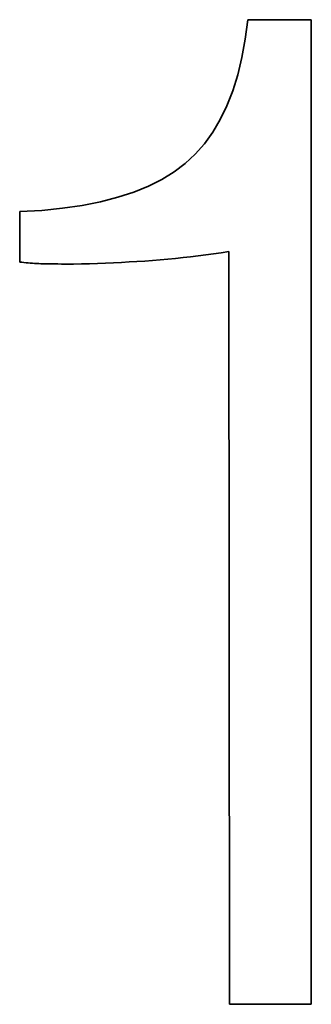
# Model space of a CAD drawing. Header units: millimetres. Extents: x -34 to 6620, y -230 to 4700.
# Tile 155 of 216: x 3665 to 3674, y 2682 to 2711. Entities that reach past the tile are written whole.
import ezdxf

# ---------------------------------------------------------------- set-up
doc = ezdxf.new("R2010")
doc.units = ezdxf.units.MM
doc.layers.add('1', color=7, linetype='Continuous', true_color=0xffffff)

msp = doc.modelspace()

# ---------------------------------------------------------------- linework, layer by layer
at = {"layer": '1', "color": 7, "linetype": 'Continuous', "lineweight": 35}
for p, q in [((3672.189, 2711.213), (3672.113, 2710.629)), ((3674.096, 2711.213), (3672.189, 2711.213)), ((3674.096, 2681.665), (3674.096, 2711.213)), ((3672.113, 2710.629), (3672.013, 2710.078)), ((3672.013, 2710.078), (3671.888, 2709.562)), ((3671.888, 2709.562), (3671.737, 2709.079)), ((3671.737, 2709.079), (3671.562, 2708.63)), ((3671.562, 2708.63), (3671.362, 2708.216)), ((3671.362, 2708.216), (3671.137, 2707.835)), ((3671.137, 2707.835), (3670.887, 2707.489)), ((3670.887, 2707.489), (3670.611, 2707.176)), ((3670.611, 2707.176), (3670.311, 2706.898)), ((3670.311, 2706.898), (3669.98, 2706.648)), ((3669.98, 2706.648), (3669.613, 2706.422)), ((3669.613, 2706.422), (3669.208, 2706.219)), ((3668.767, 2706.039), (3668.289, 2705.883)), ((3669.208, 2706.219), (3668.767, 2706.039)), ((3667.774, 2705.75), (3667.223, 2705.641)), ((3668.289, 2705.883), (3667.774, 2705.75)), ((3666.009, 2705.492), (3665.347, 2705.453)), ((3665.347, 2705.453), (3665.347, 2703.939)), ((3666.634, 2705.555), (3666.009, 2705.492)), ((3667.223, 2705.641), (3666.634, 2705.555)), ((3671.162, 2704.187), (3671.391, 2704.219)), ((3671.391, 2704.219), (3671.619, 2704.254)), ((3671.619, 2704.254), (3671.638, 2681.665)), ((3665.347, 2703.939), (3665.41, 2703.932)), ((3665.41, 2703.932), (3665.474, 2703.925)), ((3665.474, 2703.925), (3665.537, 2703.918)), ((3668.161, 2703.917), (3668.397, 2703.929)), ((3668.397, 2703.929), (3668.632, 2703.942)), ((3668.632, 2703.942), (3668.866, 2703.956)), ((3668.866, 2703.956), (3669.098, 2703.971)), ((3669.098, 2703.971), (3669.328, 2703.988)), ((3669.328, 2703.988), (3669.558, 2704.007)), ((3669.558, 2704.007), (3669.788, 2704.027)), ((3669.788, 2704.027), (3670.018, 2704.049)), ((3670.018, 2704.049), (3670.247, 2704.073)), ((3670.247, 2704.073), (3670.476, 2704.099)), ((3670.476, 2704.099), (3670.705, 2704.126)), ((3670.705, 2704.126), (3670.934, 2704.156)), ((3670.934, 2704.156), (3671.162, 2704.187)), ((3665.537, 2703.918), (3665.601, 2703.913)), ((3665.601, 2703.913), (3665.664, 2703.907)), ((3665.664, 2703.907), (3665.728, 2703.903)), ((3665.728, 2703.903), (3665.793, 2703.899)), ((3665.793, 2703.899), (3665.857, 2703.895)), ((3665.857, 2703.895), (3665.922, 2703.892)), ((3665.922, 2703.892), (3665.986, 2703.89)), ((3665.986, 2703.89), (3666.054, 2703.888)), ((3666.054, 2703.888), (3666.129, 2703.887)), ((3666.129, 2703.887), (3666.21, 2703.885)), ((3666.21, 2703.885), (3666.298, 2703.884)), ((3666.298, 2703.884), (3666.392, 2703.883)), ((3666.392, 2703.883), (3666.492, 2703.882)), ((3666.492, 2703.882), (3666.599, 2703.881)), ((3666.599, 2703.881), (3666.713, 2703.881)), ((3666.713, 2703.881), (3666.833, 2703.88)), ((3666.833, 2703.88), (3666.959, 2703.88)), ((3666.959, 2703.88), (3667.203, 2703.885)), ((3667.203, 2703.885), (3667.444, 2703.891)), ((3667.444, 2703.891), (3667.685, 2703.898)), ((3667.685, 2703.898), (3667.924, 2703.907)), ((3667.924, 2703.907), (3668.161, 2703.917)), ((3671.638, 2681.665), (3674.096, 2681.665))]:
    msp.add_line(p, q, dxfattribs=at)

doc.saveas('drawing.dxf')
